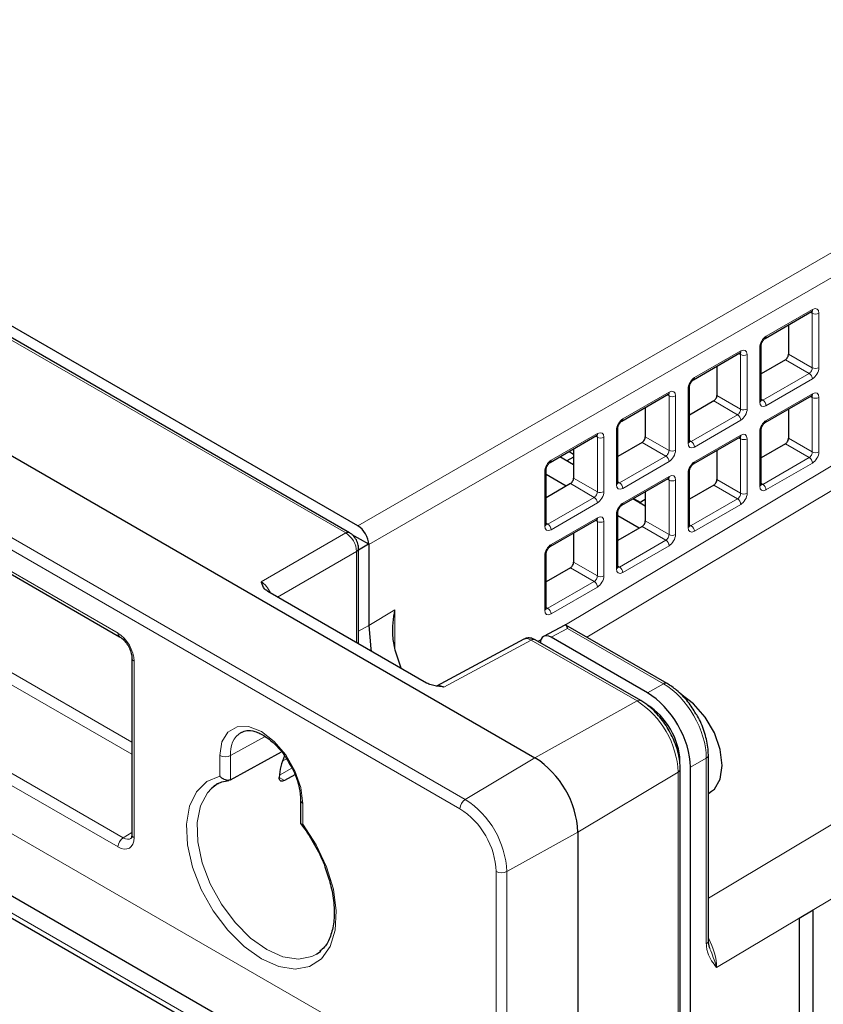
# Paper-space layout 'Blatt2' of a CAD drawing. Header units: millimetres. Extents: x 5 to 418, y 2 to 292.
# Tile 60 of 70: x 285 to 307, y 219 to 245. Entities that reach past the tile are written whole.
import ezdxf

# ---------------------------------------------------------------- set-up
doc = ezdxf.new("R2010")
doc.units = ezdxf.units.MM

psp = doc.layouts.new('Blatt2')

# ---------------------------------------------------------------- linework, layer by layer
at = {"color": 7, "linetype": 'Continuous', "lineweight": 25}
for p, q in [((253.255, 251.634), (299.075, 225.183)), ((294.184, 231.122), (263.72, 248.708)), ((294.408, 231.3), (264.144, 248.771)), ((260.33, 244.422), (288.123, 228.378)), ((253.462, 239.909), (294.474, 216.233)), ((253.479, 239.308), (295.057, 215.306)), ((305.145, 236.248), (306.367, 236.954)), ((305.76, 236.604), (305.76, 235.835)), ((305.035, 234.618), (305.035, 236.055)), ((303.255, 235.158), (304.478, 235.863)), ((305.676, 235.686), (305.035, 235.316)), ((303.871, 235.513), (303.871, 234.744)), ((303.146, 233.527), (303.146, 234.964)), ((301.366, 234.067), (302.589, 234.773)), ((303.786, 234.596), (303.146, 234.226)), ((305.145, 234.027), (306.367, 234.733)), ((301.982, 234.423), (301.982, 233.654)), ((305.76, 234.383), (305.76, 233.614)), ((301.257, 232.436), (301.257, 233.874)), ((305.035, 232.397), (305.035, 233.834)), ((299.477, 232.976), (300.7, 233.682)), ((303.255, 232.937), (304.478, 233.642)), ((300.093, 233.332), (300.093, 232.563)), ((301.897, 233.505), (301.257, 233.135)), ((303.871, 233.292), (303.871, 232.523)), ((305.676, 233.465), (305.035, 233.095)), ((300.093, 232.912), (299.729, 233.122)), ((300.093, 233.117), (299.915, 233.014)), ((299.976, 233.265), (300.093, 233.197)), ((299.367, 231.346), (299.367, 232.783)), ((299.898, 232.351), (299.367, 232.658)), ((301.366, 231.846), (302.589, 232.552)), ((303.146, 231.306), (303.146, 232.743)), ((300.008, 232.415), (299.367, 232.045)), ((303.786, 232.375), (303.146, 232.005)), ((301.982, 231.821), (301.653, 232.011)), ((301.672, 232.023), (301.844, 231.923)), ((301.825, 231.912), (301.982, 232.003)), ((301.982, 232.201), (301.982, 231.433)), ((299.477, 230.755), (300.7, 231.461)), ((301.257, 230.215), (301.257, 231.652)), ((301.822, 231.241), (301.257, 231.567)), ((301.897, 231.284), (301.257, 230.914)), ((294.691, 230.816), (294.254, 231.068)), ((300.093, 231.111), (300.093, 230.342)), ((294.69, 230.815), (294.425, 230.662)), ((294.425, 228.188), (294.425, 230.704)), ((294.69, 230.815), (294.691, 230.816)), ((294.691, 230.81), (294.691, 228.676)), ((299.367, 229.125), (299.367, 230.562)), ((300.008, 230.193), (299.367, 229.824)), ((296.218, 227.153), (292.033, 229.569)), ((299.865, 228.685), (299.303, 228.383)), ((302.557, 227.145), (299.889, 228.685)), ((302.04, 226.894), (299.499, 228.361)), ((298.783, 228.312), (296.474, 227.07)), ((301.862, 226.69), (299.076, 228.298)), ((295.543, 227.543), (295.386, 228.024)), ((288.447, 227.816), (288.447, 223.158)), ((291.05, 224.604), (292.391, 225.336)), ((303.647, 220.359), (303.647, 225.257)), ((292.745, 224.731), (292.468, 224.582)), ((302.905, 191.355), (302.905, 224.883)), ((303.171, 191.202), (303.171, 224.935)), ((303.647, 224.238), (303.732, 224.298)), ((292.897, 224.062), (292.897, 223.452)), ((300.207, 223.223), (300.207, 114.786)), ((306.407, 221.16), (306.04, 220.941)), ((306.407, 129.708), (306.407, 221.16)), ((306.04, 220.941), (306.04, 188.198)), ((293.316, 220.002), (293.43, 220.085))]:
    psp.add_line(p, q, dxfattribs=at)
at = {"color": 7, "linetype": 'Continuous', "lineweight": 18}
for p, q in [((251.414, 250.534), (297.234, 224.083)), ((297.095, 223.839), (251.275, 250.291)), ((294.086, 231.114), (263.623, 248.7)), ((294.408, 231.3), (320.261, 246.224)), ((320.544, 245.734), (294.691, 230.81)), ((260.289, 244.514), (288.082, 228.47)), ((294.691, 217.749), (253.679, 241.425)), ((299.88, 228.688), (320.544, 241.048)), ((320.814, 240.557), (300.438, 228.368)), ((262.586, 240.529), (288.447, 225.599)), ((288.447, 225.276), (262.447, 240.285)), ((253.396, 239.491), (294.974, 215.489)), ((260.428, 239.119), (288.22, 223.075)), ((288.082, 222.831), (260.289, 238.876)), ((303.647, 221.479), (331.146, 237.94)), ((305.171, 236.304), (306.393, 237.01)), ((306.386, 236.911), (306.339, 236.938)), ((306.557, 236.912), (306.557, 235.475)), ((306.386, 235.474), (306.386, 236.911)), ((331.982, 236.48), (303.863, 219.648)), ((303.282, 235.213), (304.504, 235.919)), ((305.001, 234.57), (305.001, 236.007)), ((304.497, 235.82), (304.45, 235.847)), ((304.497, 234.383), (304.497, 235.82)), ((304.668, 235.821), (304.668, 234.384)), ((306.303, 235.324), (305.676, 235.686)), ((305.76, 235.835), (306.386, 235.474)), ((305.08, 234.618), (306.303, 235.324)), ((306.388, 235.177), (305.165, 234.472)), ((303.112, 233.479), (303.112, 234.916)), ((301.393, 234.123), (302.615, 234.829)), ((302.608, 234.73), (302.561, 234.757)), ((302.608, 233.293), (302.608, 234.73)), ((302.779, 234.731), (302.779, 233.293)), ((304.414, 234.234), (303.786, 234.596)), ((303.871, 234.744), (304.497, 234.383)), ((305.035, 234.645), (305.08, 234.618)), ((305.171, 234.083), (306.393, 234.789)), ((306.386, 234.69), (306.339, 234.717)), ((306.386, 233.253), (306.386, 234.69)), ((306.557, 234.691), (306.557, 233.254)), ((303.191, 233.528), (304.414, 234.234)), ((304.498, 234.087), (303.276, 233.381)), ((301.223, 232.388), (301.223, 233.825)), ((299.503, 233.032), (300.726, 233.738)), ((300.719, 233.639), (300.672, 233.666)), ((300.719, 232.202), (300.719, 233.639)), ((300.89, 233.64), (300.89, 232.203)), ((301.982, 233.654), (302.608, 233.293)), ((303.146, 233.554), (303.191, 233.528)), ((303.282, 232.992), (304.504, 233.698)), ((304.497, 233.599), (304.45, 233.626)), ((304.497, 232.162), (304.497, 233.599)), ((304.668, 233.6), (304.668, 232.163)), ((305.001, 232.348), (305.001, 233.786)), ((305.76, 233.614), (306.386, 233.253)), ((302.524, 233.143), (301.897, 233.505)), ((306.303, 233.103), (305.676, 233.465)), ((301.302, 232.437), (302.524, 233.143)), ((305.08, 232.397), (306.303, 233.103)), ((302.609, 232.996), (301.387, 232.29)), ((306.388, 232.956), (305.165, 232.25)), ((299.334, 231.298), (299.334, 232.735)), ((300.093, 232.563), (300.719, 232.202)), ((301.393, 231.902), (302.615, 232.607)), ((302.608, 232.509), (302.561, 232.536)), ((302.608, 231.072), (302.608, 232.509)), ((302.779, 232.509), (302.779, 231.072)), ((303.112, 231.258), (303.112, 232.695)), ((303.871, 232.523), (304.497, 232.162)), ((300.635, 232.052), (300.008, 232.415)), ((301.257, 232.463), (301.302, 232.437)), ((304.414, 232.013), (303.786, 232.375)), ((305.035, 232.424), (305.08, 232.397)), ((299.413, 231.347), (300.635, 232.052)), ((303.191, 231.307), (304.414, 232.013)), ((300.72, 231.906), (299.498, 231.2)), ((304.498, 231.866), (303.276, 231.16)), ((299.503, 230.811), (300.726, 231.517)), ((301.223, 230.167), (301.223, 231.604)), ((299.367, 231.373), (299.413, 231.347)), ((300.719, 231.418), (300.672, 231.445)), ((300.719, 229.981), (300.719, 231.418)), ((300.89, 231.419), (300.89, 229.982)), ((302.524, 230.922), (301.897, 231.284)), ((301.982, 231.433), (302.608, 231.072)), ((303.146, 231.333), (303.191, 231.307)), ((291.858, 229.828), (294.086, 231.114)), ((301.302, 230.216), (302.524, 230.922)), ((302.609, 230.775), (301.387, 230.069)), ((294.369, 230.624), (292.287, 229.422)), ((294.369, 228.22), (294.369, 230.624)), ((299.334, 229.077), (299.334, 230.514)), ((300.635, 229.831), (300.008, 230.193)), ((300.093, 230.342), (300.719, 229.981)), ((301.257, 230.242), (301.302, 230.216)), ((299.413, 229.126), (300.635, 229.831)), ((300.72, 229.684), (299.498, 228.979)), ((299.367, 229.152), (299.413, 229.126)), ((294.691, 228.676), (295.384, 229.09)), ((295.384, 229.09), (295.384, 228.041)), ((294.425, 228.527), (294.691, 228.676)), ((299.934, 228.594), (299.499, 228.361)), ((302.459, 227.136), (299.934, 228.594)), ((298.978, 228.29), (296.671, 227.049)), ((301.765, 226.681), (298.978, 228.29)), ((299.153, 228.253), (299.235, 228.302)), ((288.506, 227.735), (288.506, 223.076)), ((302.04, 226.894), (302.459, 227.136)), ((301.765, 226.681), (299.075, 225.183)), ((291.05, 225.24), (291.959, 225.747)), ((290.77, 224.695), (290.77, 225.242)), ((291.05, 225.24), (291.05, 224.604)), ((292.413, 225.091), (292.526, 225.156)), ((297.234, 224.083), (299.075, 225.183)), ((303.591, 225.177), (303.171, 224.935)), ((303.591, 220.279), (303.591, 225.177)), ((292.667, 224.911), (292.337, 224.721)), ((302.849, 224.803), (300.207, 223.223)), ((302.849, 191.388), (302.849, 224.803)), ((292.332, 224.66), (292.468, 224.582)), ((292.956, 223.98), (292.956, 223.433)), ((288.22, 223.075), (288.447, 223.215)), ((298.334, 222.179), (300.207, 223.223)), ((298.053, 113.744), (298.053, 222.18)), ((298.334, 222.179), (298.334, 113.742))]:
    psp.add_line(p, q, dxfattribs=at)
at = {"color": 7, "linetype": 'Continuous', "lineweight": 25, "flags": 128}
for points in [[(294.691, 228.676), (294.748, 228.061), (294.76, 227.994)], [(303.732, 224.298), (303.803, 224.359), (303.958, 224.62), (304.011, 224.978), (303.958, 225.397), (303.803, 225.837), (303.562, 226.255), (303.258, 226.608), (302.922, 226.864)], [(290.72, 224.499), (290.709, 224.493), (290.543, 224.371)]]:
    psp.add_lwpolyline(points, dxfattribs=at)
at = {"color": 7, "linetype": 'Continuous', "lineweight": 18, "flags": 128}
for points in [[(290.77, 225.242), (290.823, 225.601), (290.979, 225.863), (291.22, 226.002), (291.525, 226.006), (291.863, 225.873), (292.2, 225.616), (292.505, 225.261), (292.747, 224.842), (292.902, 224.401), (292.956, 223.98)], [(292.956, 223.433), (293.306, 222.89), (293.578, 222.307), (293.759, 221.716), (293.837, 221.149), (293.809, 220.636), (293.677, 220.206), (293.447, 219.88), (293.132, 219.678), (292.749, 219.608), (292.318, 219.676), (291.863, 219.878), (291.407, 220.202), (290.976, 220.631), (290.593, 221.143), (290.278, 221.71), (290.048, 222.301), (289.916, 222.884), (289.888, 223.428), (289.967, 223.905), (290.147, 224.287), (290.42, 224.556), (290.77, 224.695)], [(290.543, 224.371), (290.44, 224.258), (290.258, 223.911), (290.172, 223.471), (290.187, 222.963), (290.304, 222.415), (290.514, 221.857), (290.807, 221.321), (291.167, 220.835), (291.572, 220.428), (292.002, 220.121), (292.431, 219.932), (292.837, 219.871), (293.196, 219.942), (293.316, 220.002)]]:
    psp.add_lwpolyline(points, dxfattribs=at)
at = {"color": 7, "linetype": 'Continuous', "lineweight": 18}
for centre, radius, start, end in [((306.332, 237.004), 0.0613, 304.5144, 4.9737), ((306.471, 237.074), 0.184, 242.5588, 298.0185), ((305.109, 236.299), 0.0625, 305.2902, 4.3432), ((304.443, 235.914), 0.0613, 304.5144, 4.9737), ((304.976, 236.06), 0.0592, 295.3275, 355.3543), ((304.582, 235.984), 0.184, 242.5588, 298.0185), ((306.471, 235.637), 0.184, 242.5588, 298.0185), ((303.219, 235.209), 0.0625, 305.2902, 4.3432), ((306.209, 235.172), 0.179, 1.7215, 58.2785), ((303.087, 234.97), 0.0592, 295.3275, 355.3543), ((302.554, 234.823), 0.0613, 304.5144, 4.9737), ((302.693, 234.893), 0.184, 242.5588, 298.0185), ((304.976, 234.623), 0.0594, 295.3879, 354.638), ((304.986, 234.466), 0.179, 1.7215, 58.2785), ((306.334, 234.783), 0.0597, 303.6453, 5.8428), ((306.471, 234.853), 0.184, 242.5588, 298.0185), ((304.582, 234.546), 0.184, 242.5588, 298.0185), ((301.33, 234.118), 0.0625, 305.2902, 4.3432), ((304.319, 234.081), 0.179, 1.7215, 58.2785), ((305.109, 234.078), 0.0625, 305.2902, 4.3432), ((301.198, 233.879), 0.0592, 295.3275, 355.3543), ((304.976, 233.839), 0.0592, 295.3275, 355.3543), ((300.665, 233.733), 0.0613, 304.5144, 4.9737), ((300.803, 233.802), 0.184, 242.5588, 298.0185), ((304.445, 233.692), 0.0597, 303.6453, 5.8428), ((304.582, 233.762), 0.184, 242.5588, 298.0185), ((302.693, 233.456), 0.184, 242.5588, 298.0185), ((303.087, 233.533), 0.0594, 295.3879, 354.638), ((303.097, 233.376), 0.179, 1.7215, 58.2785), ((299.441, 233.027), 0.0625, 305.2902, 4.3432), ((302.43, 232.991), 0.179, 1.7215, 58.2785), ((306.209, 232.951), 0.179, 1.7215, 58.2785), ((306.471, 233.416), 0.184, 242.5588, 298.0185), ((299.308, 232.788), 0.0592, 295.3275, 355.3543), ((303.219, 232.988), 0.0625, 305.2902, 4.3432), ((302.556, 232.601), 0.0597, 303.6453, 5.8428), ((302.693, 232.672), 0.184, 242.5588, 298.0185), ((303.087, 232.748), 0.0592, 295.3275, 355.3543), ((301.197, 232.442), 0.0594, 295.3879, 354.638), ((301.208, 232.285), 0.179, 1.7215, 58.2785), ((304.976, 232.402), 0.0594, 295.3879, 354.638), ((304.986, 232.245), 0.179, 1.7215, 58.2785), ((300.541, 231.9), 0.179, 1.7215, 58.2785), ((300.803, 232.365), 0.184, 242.5588, 298.0185), ((304.319, 231.86), 0.179, 1.7215, 58.2785), ((304.582, 232.325), 0.184, 242.5588, 298.0185), ((301.33, 231.897), 0.0625, 305.2902, 4.3432), ((300.666, 231.511), 0.0597, 303.6453, 5.8428), ((301.198, 231.658), 0.0592, 295.3275, 355.3543), ((299.308, 231.351), 0.0594, 295.3879, 354.638), ((299.319, 231.194), 0.179, 1.7215, 58.2785), ((300.803, 231.581), 0.184, 242.5588, 298.0185), ((303.087, 231.312), 0.0594, 295.3879, 354.638), ((303.097, 231.154), 0.179, 1.7215, 58.2785), ((294.142, 231.032), 0.099, 65.3735, 124.603), ((302.693, 231.235), 0.184, 242.5588, 298.0185), ((294.326, 230.714), 0.099, 295.3886, 354.63), ((299.441, 230.806), 0.0625, 305.2902, 4.3432), ((302.43, 230.77), 0.179, 1.7215, 58.2785), ((299.308, 230.567), 0.0592, 295.3275, 355.3543), ((301.197, 230.221), 0.0594, 295.3879, 354.638), ((301.208, 230.064), 0.179, 1.7215, 58.2785), ((300.803, 230.144), 0.184, 242.5588, 298.0185), ((300.541, 229.679), 0.179, 1.7215, 58.2785), ((299.308, 229.13), 0.0594, 295.3879, 354.638), ((299.319, 228.973), 0.179, 1.7215, 58.2785), ((288.18, 228.459), 0.0991, 173.8286, 234.2083), ((299.035, 228.208), 0.099, 65.3602, 124.6041), ((288.543, 227.823), 0.0962, 184.5016, 247.1535), ((302.516, 227.055), 0.099, 65.374, 124.603), ((301.821, 226.6), 0.099, 65.3259, 124.607), ((300.495, 224.696), 2.357, 2.6055, 57.3945), ((291.683, 225.325), 0.638, 122.9484, 187.6073), ((290.912, 225.515), 0.308, 242.6565, 296.7662), ((303.548, 225.266), 0.099, 295.4109, 354.6301), ((302.807, 224.892), 0.099, 295.3851, 354.6711), ((292.993, 224.069), 0.0963, 184.6485, 247.1387), ((297.403, 223.825), 0.308, 123.2297, 177.3477), ((295.947, 222.07), 2.389, 2.6055, 57.3945), ((295.974, 222.086), 2.082, 2.6055, 57.3945), ((288.543, 223.165), 0.0961, 184.1293, 247.1908), ((288.389, 222.817), 0.308, 123.2297, 177.3477), ((298.195, 222.454), 0.308, 242.6565, 296.7662), ((303.548, 220.368), 0.099, 295.4096, 354.645)]:
    psp.add_arc(centre, radius, start, end, dxfattribs=at)
at = {"color": 7, "linetype": 'Continuous', "lineweight": 25}
for centre, radius, start, end in [((293.934, 224.58), 1.604, 155.8788, 177.0252), ((297.75, 223.111), 2.459, 2.6055, 57.3945)]:
    psp.add_arc(centre, radius, start, end, dxfattribs=at)
at = {"color": 7, "linetype": 'Continuous', "lineweight": 18}
for centre, major_axis, ratio, start_param, end_param in [((306.304, 236.86), (0.057, 0.106), 0.556897, 5.481434, 6.259741), ((306.391, 236.812), (0.117, 0.21), 0.567218, 5.489279, 7.042622), ((305.168, 236.106), (0.117, 0.21), 0.567218, 0.759436, 2.347686), ((304.415, 235.77), (0.057, 0.106), 0.556897, 5.481434, 6.259741), ((304.501, 235.721), (0.117, 0.21), 0.567218, 5.489279, 7.042622), ((306.304, 235.423), (0.057, 0.106), 0.556897, 3.893185, 5.481434), ((306.391, 235.375), (0.117, 0.21), 0.567218, 3.901029, 5.489279), ((303.279, 235.016), (0.117, 0.21), 0.567218, 0.759436, 2.347686), ((302.612, 234.631), (0.117, 0.21), 0.567218, 5.489279, 7.042622), ((306.391, 234.591), (0.117, 0.21), 0.567218, 5.489279, 7.042622), ((302.526, 234.679), (0.057, 0.106), 0.556897, 5.481434, 6.259741), ((305.082, 234.717), (0.057, 0.106), 0.556897, 3.118148, 3.893185), ((306.304, 234.639), (0.057, 0.106), 0.556897, 5.481434, 6.258916), ((304.415, 234.333), (0.057, 0.106), 0.556897, 3.893185, 5.481434), ((304.501, 234.284), (0.117, 0.21), 0.567218, 3.901029, 5.489279), ((305.168, 234.669), (0.117, 0.21), 0.567218, 2.347686, 3.901029), ((301.39, 233.925), (0.117, 0.21), 0.567218, 0.759436, 2.347686), ((305.168, 233.885), (0.117, 0.21), 0.567218, 0.759436, 2.347686), ((300.637, 233.588), (0.057, 0.106), 0.556897, 5.481434, 6.259741), ((300.723, 233.54), (0.117, 0.21), 0.567218, 5.489279, 7.042622), ((304.415, 233.549), (0.057, 0.106), 0.556897, 5.481434, 6.258916), ((304.501, 233.5), (0.117, 0.21), 0.567218, 5.489279, 7.042622), ((302.526, 233.242), (0.057, 0.106), 0.556897, 3.893185, 5.481434), ((302.612, 233.194), (0.117, 0.21), 0.567218, 3.901029, 5.489279), ((303.279, 233.579), (0.117, 0.21), 0.567218, 2.347686, 3.901029), ((303.192, 233.627), (0.057, 0.106), 0.556897, 3.118148, 3.893185), ((299.5, 232.835), (0.117, 0.21), 0.567218, 0.759436, 2.347686), ((306.304, 233.202), (0.057, 0.106), 0.556897, 3.893185, 5.481434), ((306.391, 233.154), (0.117, 0.21), 0.567218, 3.901029, 5.489279), ((303.279, 232.795), (0.117, 0.21), 0.567218, 0.759436, 2.347686), ((302.526, 232.458), (0.057, 0.106), 0.556897, 5.481434, 6.258916), ((302.612, 232.41), (0.117, 0.21), 0.567218, 5.489279, 7.042622), ((301.39, 232.488), (0.117, 0.21), 0.567218, 2.347686, 3.901029), ((301.303, 232.536), (0.057, 0.106), 0.556897, 3.118148, 3.893185), ((305.168, 232.448), (0.117, 0.21), 0.567218, 2.347686, 3.901029), ((305.082, 232.496), (0.057, 0.106), 0.556897, 3.118148, 3.893185), ((300.637, 232.151), (0.057, 0.106), 0.556897, 3.893185, 5.481434), ((300.723, 232.103), (0.117, 0.21), 0.567218, 3.901029, 5.489279), ((304.415, 232.111), (0.057, 0.106), 0.556897, 3.893185, 5.481434), ((304.501, 232.063), (0.117, 0.21), 0.567218, 3.901029, 5.489279), ((301.39, 231.704), (0.117, 0.21), 0.567218, 0.759436, 2.347686), ((300.637, 231.367), (0.057, 0.106), 0.556897, 5.481434, 6.258916), ((300.723, 231.319), (0.117, 0.21), 0.567218, 5.489279, 7.042622), ((299.5, 231.397), (0.117, 0.21), 0.567218, 2.347686, 3.901029), ((299.414, 231.446), (0.057, 0.106), 0.556897, 3.118148, 3.893185), ((303.279, 231.358), (0.117, 0.21), 0.567218, 2.347686, 3.901029), ((303.192, 231.406), (0.057, 0.106), 0.556897, 3.118148, 3.893185), ((294.084, 230.786), (-0.2, 0.346), 0.587456, 3.927225, 5.497717), ((302.526, 231.021), (0.057, 0.106), 0.556897, 3.893185, 5.481434), ((302.612, 230.973), (0.117, 0.21), 0.567218, 3.901029, 5.489279), ((299.5, 230.613), (0.117, 0.21), 0.567218, 0.759436, 2.347686), ((301.39, 230.267), (0.117, 0.21), 0.567218, 2.347686, 3.901029), ((301.303, 230.315), (0.057, 0.106), 0.556897, 3.118148, 3.893185), ((300.637, 229.93), (0.057, 0.106), 0.556897, 3.893185, 5.481434), ((300.723, 229.882), (0.117, 0.21), 0.567218, 3.901029, 5.489279), ((291.86, 229.502), (-0.2, 0.346), 0.567659, 4.474545, 5.497716), ((299.414, 229.224), (0.057, 0.106), 0.556897, 3.118148, 3.893185), ((299.5, 229.176), (0.117, 0.21), 0.567218, 2.347686, 3.901029), ((288.081, 227.98), (-0.3, 0.52), 0.577557, 3.927224, 5.497716), ((298.976, 227.962), (-0.195, 0.349), 0.577293, 5.506744, 6.274459), ((296.674, 226.724), (-0.205, 0.344), 0.576943, 5.489313, 6.261394), ((302.457, 225.828), (-0.8, 1.386), 0.580062, 3.9272, 5.497685), ((288.081, 223.322), (-0.3, 0.52), 0.577206, 2.356428, 3.92692), ((288.223, 223.403), (-0.195, 0.35), 0.576942, 2.365135, 3.174125), ((303.017, 220.14), (-0.597, 1.041), 0.57569, 3.92836, 4.660428)]:
    psp.add_ellipse(centre, major_axis=major_axis, ratio=ratio, start_param=start_param, end_param=end_param, dxfattribs=at)
at = {"color": 7, "linetype": 'Continuous', "lineweight": 25}
for centre, major_axis, ratio, start_param, end_param in [((305.677, 235.785), (0.058, 0.105), 0.567218, 3.901029, 5.489279), ((303.788, 234.695), (0.058, 0.105), 0.567218, 3.901029, 5.489279), ((301.899, 233.604), (0.058, 0.105), 0.567218, 3.901029, 5.489279), ((305.677, 233.564), (0.058, 0.105), 0.567218, 3.901029, 5.489279), ((300.009, 232.513), (0.058, 0.105), 0.567218, 3.901029, 5.489279), ((303.788, 232.474), (0.058, 0.105), 0.567218, 3.901029, 5.489279), ((294.408, 230.973), (-0.2, 0.346), 0.577557, 3.944525, 5.497716), ((301.899, 231.383), (0.058, 0.105), 0.567218, 3.901029, 5.489279), ((286.446, 226.377), (8.244, 4.438), 0.030727, 6.266645, 6.283799), ((300.009, 230.292), (0.058, 0.105), 0.567218, 3.901029, 5.489279), ((299.5, 228.034), (-0.2, 0.347), 0.577206, 5.498021, 7.051211), ((302.04, 225.588), (-0.8, 1.386), 0.577561, 3.927221, 5.497706), ((302.045, 225.591), (-0.6, 1.039), 0.577557, 3.927224, 5.497716)]:
    psp.add_ellipse(centre, major_axis=major_axis, ratio=ratio, start_param=start_param, end_param=end_param, dxfattribs=at)
for points, knots in [([(306.367, 236.954), (306.373, 236.956), (306.381, 236.96), (306.38, 236.96), (306.38, 236.96)], [0, 0, 0, 0, 0.660991, 1, 1, 1, 1]), ([(305.035, 236.055), (305.035, 236.064), (305.037, 236.083), (305.048, 236.123), (305.068, 236.165), (305.094, 236.205), (305.123, 236.234), (305.138, 236.244), (305.145, 236.248)], [0, 0, 0, 0, 0.157389, 0.319201, 0.496779, 0.682896, 0.847662, 1, 1, 1, 1]), ([(304.478, 235.863), (304.484, 235.866), (304.492, 235.87), (304.491, 235.869), (304.49, 235.869)], [0, 0, 0, 0, 0.660991, 1, 1, 1, 1]), ([(303.146, 234.964), (303.146, 234.973), (303.147, 234.992), (303.159, 235.032), (303.179, 235.075), (303.205, 235.114), (303.234, 235.143), (303.248, 235.153), (303.255, 235.158)], [0, 0, 0, 0, 0.157389, 0.319201, 0.496779, 0.682896, 0.847662, 1, 1, 1, 1]), ([(302.589, 234.773), (302.594, 234.775), (302.603, 234.779), (302.602, 234.779), (302.601, 234.779)], [0, 0, 0, 0, 0.660991, 1, 1, 1, 1]), ([(305.037, 234.6), (305.037, 234.6), (305.036, 234.602), (305.035, 234.613), (305.035, 234.618)], [0, 0, 0, 0, 0.589743, 1, 1, 1, 1]), ([(306.367, 234.733), (306.373, 234.735), (306.381, 234.739), (306.38, 234.739), (306.38, 234.739)], [0, 0, 0, 0, 0.6609905, 1, 1, 1, 1]), ([(301.257, 233.874), (301.257, 233.883), (301.258, 233.901), (301.269, 233.941), (301.289, 233.984), (301.316, 234.023), (301.345, 234.053), (301.359, 234.062), (301.366, 234.067)], [0, 0, 0, 0, 0.157389, 0.319201, 0.496779, 0.682896, 0.847662, 1, 1, 1, 1]), ([(305.035, 233.834), (305.035, 233.843), (305.037, 233.862), (305.048, 233.901), (305.068, 233.944), (305.094, 233.983), (305.123, 234.013), (305.138, 234.023), (305.145, 234.027)], [0, 0, 0, 0, 0.157389, 0.319201, 0.496779, 0.682896, 0.847662, 1, 1, 1, 1]), ([(300.7, 233.682), (300.705, 233.685), (300.714, 233.689), (300.712, 233.688), (300.712, 233.688)], [0, 0, 0, 0, 0.660991, 1, 1, 1, 1]), ([(304.478, 233.642), (304.484, 233.645), (304.492, 233.649), (304.491, 233.648), (304.49, 233.648)], [0, 0, 0, 0, 0.660991, 1, 1, 1, 1]), ([(303.148, 233.509), (303.147, 233.51), (303.147, 233.511), (303.146, 233.522), (303.146, 233.527)], [0, 0, 0, 0, 0.5897428, 1, 1, 1, 1]), ([(299.367, 232.783), (299.368, 232.792), (299.369, 232.811), (299.38, 232.851), (299.4, 232.894), (299.427, 232.933), (299.455, 232.962), (299.47, 232.972), (299.477, 232.976)], [0, 0, 0, 0, 0.157389, 0.319201, 0.496779, 0.682896, 0.847662, 1, 1, 1, 1]), ([(303.146, 232.743), (303.146, 232.752), (303.147, 232.771), (303.159, 232.811), (303.179, 232.854), (303.205, 232.893), (303.234, 232.922), (303.248, 232.932), (303.255, 232.937)], [0, 0, 0, 0, 0.157389, 0.319201, 0.496779, 0.682896, 0.847662, 1, 1, 1, 1]), ([(302.589, 232.552), (302.594, 232.554), (302.603, 232.558), (302.602, 232.558), (302.601, 232.558)], [0, 0, 0, 0, 0.660991, 1, 1, 1, 1]), ([(301.259, 232.418), (301.258, 232.419), (301.257, 232.421), (301.257, 232.432), (301.257, 232.436)], [0, 0, 0, 0, 0.5897428, 1, 1, 1, 1]), ([(305.037, 232.379), (305.037, 232.379), (305.036, 232.381), (305.035, 232.392), (305.035, 232.397)], [0, 0, 0, 0, 0.589743, 1, 1, 1, 1]), ([(301.257, 231.652), (301.257, 231.662), (301.258, 231.68), (301.269, 231.72), (301.289, 231.763), (301.316, 231.802), (301.345, 231.832), (301.359, 231.841), (301.366, 231.846)], [0, 0, 0, 0, 0.157389, 0.319201, 0.496779, 0.682896, 0.847662, 1, 1, 1, 1]), ([(300.7, 231.461), (300.705, 231.464), (300.714, 231.467), (300.712, 231.467), (300.712, 231.467)], [0, 0, 0, 0, 0.660991, 1, 1, 1, 1]), ([(299.37, 231.328), (299.369, 231.329), (299.368, 231.33), (299.368, 231.341), (299.367, 231.346)], [0, 0, 0, 0, 0.589743, 1, 1, 1, 1]), ([(303.148, 231.288), (303.147, 231.289), (303.147, 231.29), (303.146, 231.301), (303.146, 231.306)], [0, 0, 0, 0, 0.589743, 1, 1, 1, 1]), ([(294.425, 230.704), (294.421, 230.745), (294.413, 230.834), (294.35, 230.968), (294.267, 231.068), (294.204, 231.109), (294.184, 231.122)], [0, 0, 0, 0, 0.249504, 0.542176, 0.84795, 1, 1, 1, 1]), ([(299.367, 230.562), (299.368, 230.571), (299.369, 230.59), (299.38, 230.63), (299.4, 230.673), (299.427, 230.712), (299.455, 230.741), (299.47, 230.751), (299.477, 230.755)], [0, 0, 0, 0, 0.157389, 0.319201, 0.496779, 0.682896, 0.847662, 1, 1, 1, 1]), ([(301.259, 230.197), (301.258, 230.198), (301.257, 230.2), (301.257, 230.211), (301.257, 230.215)], [0, 0, 0, 0, 0.589743, 1, 1, 1, 1]), ([(292.033, 229.569), (292.003, 229.59), (291.91, 229.659), (291.88, 229.754), (291.86, 229.819), (291.858, 229.827), (291.858, 229.828)], [0, 0, 0, 0, 0.288698, 0.916456, 0.994855, 1, 1, 1, 1]), ([(299.37, 229.107), (299.369, 229.108), (299.368, 229.109), (299.368, 229.12), (299.367, 229.125)], [0, 0, 0, 0, 0.589743, 1, 1, 1, 1]), ([(295.386, 228.024), (295.363, 228.149), (295.298, 228.502), (295.342, 228.866), (295.383, 229.087), (295.384, 229.09)], [0, 0, 0, 0, 0.350629, 0.993747, 1, 1, 1, 1]), ([(299.934, 228.594), (299.934, 228.595), (299.932, 228.601), (299.928, 228.613), (299.922, 228.631), (299.915, 228.648), (299.907, 228.666), (299.899, 228.677), (299.891, 228.684), (299.885, 228.687), (299.879, 228.689), (299.872, 228.688), (299.867, 228.686), (299.865, 228.685)], [0, 0, 0, 0, 0.007138, 0.098303, 0.189745, 0.308714, 0.42836, 0.611653, 0.673184, 0.75866, 0.844574, 0.932075, 1, 1, 1, 1]), ([(288.123, 228.378), (288.146, 228.363), (288.197, 228.329), (288.286, 228.236), (288.369, 228.109), (288.426, 227.972), (288.446, 227.872), (288.447, 227.828), (288.447, 227.816)], [0, 0, 0, 0, 0.147487, 0.337141, 0.539403, 0.747043, 0.933502, 1, 1, 1, 1]), ([(299.076, 228.298), (299.034, 228.317), (298.959, 228.349), (298.853, 228.346), (298.804, 228.318), (298.787, 228.309)], [0, 0, 0, 0, 0.452017, 0.801718, 1, 1, 1, 1]), ([(296.671, 227.049), (296.67, 227.049), (296.657, 227.051), (296.542, 227.063), (296.375, 227.081), (296.256, 227.136), (296.218, 227.153)], [0, 0, 0, 0, 0.005145, 0.083544, 0.711302, 1, 1, 1, 1]), ([(303.318, 226.344), (303.251, 226.451), (303.104, 226.687), (302.836, 226.961), (302.642, 227.089), (302.557, 227.145)], [0, 0, 0, 0, 0.3214149, 0.7044247, 1, 1, 1, 1]), ([(302.905, 224.883), (302.903, 224.951), (302.895, 225.147), (302.808, 225.493), (302.627, 225.896), (302.375, 226.261), (302.111, 226.53), (301.932, 226.644), (301.862, 226.69)], [0, 0, 0, 0, 0.102948, 0.295933, 0.488499, 0.681017, 0.874572, 1, 1, 1, 1]), ([(303.647, 225.257), (303.644, 225.327), (303.636, 225.526), (303.546, 225.876), (303.428, 226.182), (303.331, 226.324), (303.318, 226.344)], [0, 0, 0, 0, 0.198352, 0.570474, 0.941765, 1, 1, 1, 1]), ([(291.341, 225.853), (291.383, 225.874), (291.472, 225.918), (291.69, 225.889), (291.961, 225.764), (292.242, 225.529), (292.461, 225.281), (292.557, 225.106), (292.586, 225.051)], [0, 0, 0, 0, 0.164048, 0.343357, 0.53562, 0.724566, 0.914004, 1, 1, 1, 1]), ([(292.586, 225.051), (292.626, 224.986), (292.738, 224.804), (292.846, 224.484), (292.894, 224.219), (292.896, 224.089), (292.897, 224.062)], [0, 0, 0, 0, 0.199972, 0.56447, 0.906009, 1, 1, 1, 1]), ([(290.571, 224.389), (290.572, 224.391), (290.638, 224.477), (290.78, 224.544), (290.942, 224.573), (291.004, 224.584)], [0, 0, 0, 0, 0.018657, 0.628729, 1, 1, 1, 1]), ([(291.05, 224.604), (291.034, 224.598), (291.002, 224.585), (290.943, 224.588), (290.881, 224.607), (290.821, 224.643), (290.786, 224.677), (290.77, 224.695), (290.77, 224.695)], [0, 0, 0, 0, 0.184315, 0.368236, 0.56233, 0.780504, 0.994094, 1, 1, 1, 1]), ([(292.468, 224.582), (292.452, 224.575), (292.419, 224.561), (292.377, 224.566), (292.346, 224.59), (292.332, 224.625), (292.332, 224.653), (292.332, 224.663)], [0, 0, 0, 0, 0.217012, 0.434027, 0.650902, 0.86732, 1, 1, 1, 1]), ([(292.896, 223.445), (292.93, 223.401), (293.079, 223.209), (293.305, 222.829), (293.496, 222.446), (293.559, 222.235), (293.57, 222.199)], [0, 0, 0, 0, 0.118388, 0.516517, 0.91527, 1, 1, 1, 1]), ([(292.898, 223.452), (292.897, 223.451), (292.897, 223.449), (292.899, 223.446), (292.901, 223.442), (292.906, 223.44), (292.911, 223.437), (292.918, 223.435), (292.925, 223.434), (292.934, 223.433), (292.944, 223.433), (292.951, 223.433), (292.955, 223.433), (292.956, 223.433)], [0, 0, 0, 0, 0.074001, 0.167615, 0.269882, 0.372751, 0.477421, 0.582677, 0.68298, 0.783767, 0.886036, 0.988803, 1, 1, 1, 1]), ([(288.447, 223.158), (288.446, 223.136), (288.442, 223.085), (288.424, 223.056), (288.424, 223.057), (288.424, 223.058)], [0, 0, 0, 0, 0.3024273, 0.6739717, 1, 1, 1, 1]), ([(293.57, 222.199), (293.616, 222.061), (293.721, 221.751), (293.787, 221.288), (293.782, 220.837), (293.692, 220.464), (293.563, 220.208), (293.448, 220.117), (293.406, 220.084)], [0, 0, 0, 0, 0.148026, 0.33531, 0.521526, 0.706874, 0.892509, 1, 1, 1, 1]), ([(303.691, 220.148), (303.686, 220.158), (303.655, 220.213), (303.651, 220.293), (303.647, 220.36)], [0, 0, 0, 0, 0.1750792, 1, 1, 1, 1])]:
    psp.add_open_spline(points, degree=3, knots=knots, dxfattribs=at)
at = {"color": 7, "linetype": 'Continuous', "lineweight": 18}
for points, knots in [([(303.863, 219.648), (303.863, 219.649), (303.817, 219.706), (303.726, 219.822), (303.639, 219.991), (303.597, 220.15), (303.593, 220.236), (303.591, 220.279)], [0, 0, 0, 0, 0.003766, 0.347348, 0.694651, 0.845676, 1, 1, 1, 1]), ([(303.688, 220.144), (303.719, 220.067), (303.788, 219.893), (303.841, 219.735), (303.863, 219.649), (303.863, 219.648)], [0, 0, 0, 0, 0.434956, 0.993345, 1, 1, 1, 1])]:
    psp.add_open_spline(points, degree=3, knots=knots, dxfattribs=at)

doc.saveas('drawing.dxf')
